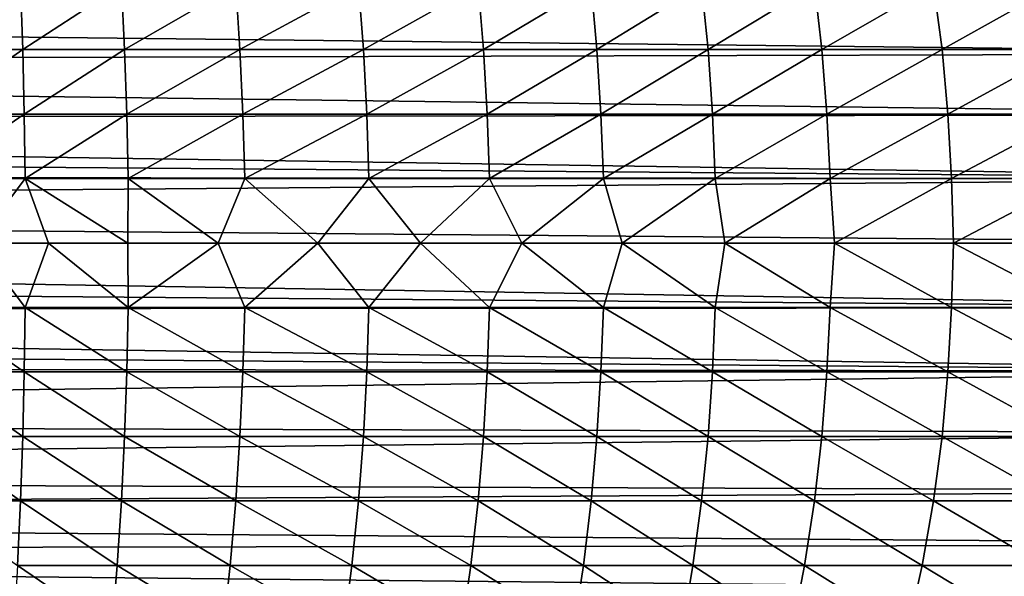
# Model space of a CAD drawing. Header units: metres. Extents: x -31 to 167, y -24 to 31.
# Tile 126 of 155: x 101 to 126, y -9 to 6. Entities that reach past the tile are written whole.
import ezdxf

# ---------------------------------------------------------------- set-up
doc = ezdxf.new("R2010")
doc.units = ezdxf.units.M
doc.layers.add('solid_12_381_042_XXX', color=7, linetype='CONTINUOUS')

msp = doc.modelspace()

# ---------------------------------------------------------------- linework, layer by layer
at = {"layer": 'solid_12_381_042_XXX'}
for points in [[(98.442047, 5.000669, 116.238922), (100.812225, 6.666947, 116.181252), (98.400246, 6.666947, 116.187653)], [(98.442047, 5.000669, 116.238922), (100.869606, 5.000669, 116.232391), (100.812225, 6.666947, 116.181252)], [(100.869606, 5.000669, 116.232391), (103.420166, 6.666947, 116.169617), (100.812225, 6.666947, 116.181252)], [(100.869606, 5.000669, 116.232391), (103.500908, 5.000669, 116.220535), (103.420166, 6.666947, 116.169617)], [(103.500908, 5.000669, 116.220535), (106.377388, 6.666947, 116.152077), (103.420166, 6.666947, 116.169617)], [(103.500908, 5.000669, 116.220535), (106.486214, 5.000669, 116.202713), (106.377388, 6.666947, 116.152077)], [(106.486214, 5.000669, 116.202713), (109.550179, 6.666947, 116.130157), (106.377388, 6.666947, 116.152077)], [(106.486214, 5.000669, 116.202713), (109.678787, 5.000669, 116.180565), (109.550179, 6.666947, 116.130157)], [(109.678787, 5.000669, 116.180565), (112.641945, 6.666947, 116.106331), (109.550179, 6.666947, 116.130157)], [(109.678787, 5.000669, 116.180565), (112.781158, 5.000669, 116.15654), (112.641945, 6.666947, 116.106331)], [(112.781158, 5.000669, 116.15654), (115.567329, 6.666947, 116.080803), (112.641945, 6.666947, 116.106331)], [(112.781158, 5.000669, 116.15654), (115.71714, 5.000669, 116.130737), (115.567329, 6.666947, 116.080803)], [(115.71714, 5.000669, 116.130737), (118.423462, 6.666947, 116.051926), (115.567329, 6.666947, 116.080803)], [(115.71714, 5.000669, 116.130737), (118.589867, 5.000669, 116.101456), (118.423462, 6.666947, 116.051926)], [(118.589867, 5.000669, 116.101456), (121.339745, 6.666947, 116.017838), (118.423462, 6.666947, 116.051926)], [(118.589867, 5.000669, 116.101456), (121.531067, 5.000669, 116.066795), (121.339745, 6.666947, 116.017838)], [(121.531067, 5.000669, 116.066795), (124.419159, 6.666947, 115.977112), (121.339745, 6.666947, 116.017838)], [(121.531067, 5.000669, 116.066795), (124.63945, 5.000669, 116.025383), (124.419159, 6.666947, 115.977112)], [(124.63945, 5.000669, 116.025383), (127.609612, 6.666947, 115.930092), (124.419159, 6.666947, 115.977112)], [(124.63945, 5.000669, 116.025383), (127.851974, 5.000669, 115.977661), (127.609612, 6.666947, 115.930092)], [(36.18565, 6.05273, 97.187523), (139.106308, 6.404825, 97.283112), (138.39119, 4.899745, 96.91835)], [(36.75058, 4.621576, 96.862976), (36.18565, 6.05273, 97.187523), (138.39119, 4.899745, 96.91835)], [(36.75058, 4.621576, 96.862976), (138.39119, 4.899745, 96.91835), (137.876968, 3.312529, 96.649773)], [(98.471176, 3.333018, 116.276817), (100.869606, 5.000669, 116.232391), (98.442047, 5.000669, 116.238922)], [(98.471176, 3.333018, 116.276817), (100.909676, 3.333018, 116.270203), (100.869606, 5.000669, 116.232391)], [(100.909676, 3.333018, 116.270203), (103.500908, 5.000669, 116.220535), (100.869606, 5.000669, 116.232391)], [(100.909676, 3.333018, 116.270203), (103.557381, 3.333018, 116.258194), (103.500908, 5.000669, 116.220535)], [(103.557381, 3.333018, 116.258194), (106.486214, 5.000669, 116.202713), (103.500908, 5.000669, 116.220535)], [(103.557381, 3.333018, 116.258194), (106.562241, 3.333018, 116.240173), (106.486214, 5.000669, 116.202713)], [(106.562241, 3.333018, 116.240173), (109.678787, 5.000669, 116.180565), (106.486214, 5.000669, 116.202713)], [(106.562241, 3.333018, 116.240173), (109.768341, 3.333018, 116.217865), (109.678787, 5.000669, 116.180565)], [(109.768341, 3.333018, 116.217865), (112.781158, 5.000669, 116.15654), (109.678787, 5.000669, 116.180565)], [(109.768341, 3.333018, 116.217865), (112.87796, 3.333018, 116.193703), (112.781158, 5.000669, 116.15654)], [(112.87796, 3.333018, 116.193703), (115.71714, 5.000669, 116.130737), (112.781158, 5.000669, 116.15654)], [(112.87796, 3.333018, 116.193703), (115.82148, 3.333018, 116.167709), (115.71714, 5.000669, 116.130737)], [(115.82148, 3.333018, 116.167709), (118.589867, 5.000669, 116.101456), (115.71714, 5.000669, 116.130737)], [(115.82148, 3.333018, 116.167709), (118.706009, 3.333018, 116.13813), (118.589867, 5.000669, 116.101456)], [(118.706009, 3.333018, 116.13813), (121.531067, 5.000669, 116.066795), (118.589867, 5.000669, 116.101456)], [(118.706009, 3.333018, 116.13813), (121.664902, 3.333018, 116.103065), (121.531067, 5.000669, 116.066795)], [(121.664902, 3.333018, 116.103065), (124.63945, 5.000669, 116.025383), (121.531067, 5.000669, 116.066795)], [(121.664902, 3.333018, 116.103065), (124.793327, 3.333018, 116.061172), (124.63945, 5.000669, 116.025383)], [(124.793327, 3.333018, 116.061172), (127.851974, 5.000669, 115.977661), (124.63945, 5.000669, 116.025383)], [(124.793327, 3.333018, 116.061172), (128.021103, 3.333018, 116.012955), (127.851974, 5.000669, 115.977661)], [(37.148029, 3.200509, 96.635056), (36.75058, 4.621576, 96.862976), (137.876968, 3.312529, 96.649773)], [(37.148029, 3.200509, 96.635056), (137.876968, 3.312529, 96.649773), (137.566803, 1.670365, 96.48613)], [(98.488876, 1.665178, 116.300308), (100.909676, 3.333018, 116.270203), (98.471176, 3.333018, 116.276817)], [(98.488876, 1.665178, 116.300308), (100.934059, 1.665178, 116.293633), (100.909676, 3.333018, 116.270203)], [(100.934059, 1.665178, 116.293633), (103.557381, 3.333018, 116.258194), (100.909676, 3.333018, 116.270203)], [(100.934059, 1.665178, 116.293633), (103.591789, 1.665178, 116.281532), (103.557381, 3.333018, 116.258194)], [(103.591789, 1.665178, 116.281532), (106.562241, 3.333018, 116.240173), (103.557381, 3.333018, 116.258194)], [(103.591789, 1.665178, 116.281532), (106.608521, 1.665178, 116.26339), (106.562241, 3.333018, 116.240173)], [(106.608521, 1.665178, 116.26339), (109.768341, 3.333018, 116.217865), (106.562241, 3.333018, 116.240173)], [(106.608521, 1.665178, 116.26339), (109.822739, 1.665178, 116.240982), (109.768341, 3.333018, 116.217865)], [(109.822739, 1.665178, 116.240982), (112.87796, 3.333018, 116.193703), (109.768341, 3.333018, 116.217865)], [(109.822739, 1.665178, 116.240982), (112.936714, 1.665178, 116.216736), (112.87796, 3.333018, 116.193703)], [(112.936714, 1.665178, 116.216736), (115.82148, 3.333018, 116.167709), (112.87796, 3.333018, 116.193703)], [(112.936714, 1.665178, 116.216736), (115.884865, 1.665178, 116.190628), (115.82148, 3.333018, 116.167709)], [(115.884865, 1.665178, 116.190628), (118.706009, 3.333018, 116.13813), (115.82148, 3.333018, 116.167709)], [(115.884865, 1.665178, 116.190628), (118.776672, 1.665178, 116.160873), (118.706009, 3.333018, 116.13813)], [(118.776672, 1.665178, 116.160873), (121.664902, 3.333018, 116.103065), (118.706009, 3.333018, 116.13813)], [(118.776672, 1.665178, 116.160873), (121.746445, 1.665178, 116.125557), (121.664902, 3.333018, 116.103065)], [(121.746445, 1.665178, 116.125557), (124.793327, 3.333018, 116.061172), (121.664902, 3.333018, 116.103065)], [(121.746445, 1.665178, 116.125557), (124.886978, 1.665178, 116.083366), (124.793327, 3.333018, 116.061172)], [(124.886978, 1.665178, 116.083366), (128.021103, 3.333018, 116.012955), (124.793327, 3.333018, 116.061172)], [(124.886978, 1.665178, 116.083366), (128.123978, 1.665178, 116.034851), (128.021103, 3.333018, 116.012955)], [(37.292912, 2.465328, 96.55143), (37.148029, 3.200509, 96.635056), (137.566803, 1.670365, 96.48613)], [(37.399559, 1.722439, 96.489632), (37.292912, 2.465328, 96.55143), (137.566803, 1.670365, 96.48613)], [(37.475029, 0.861589, 96.445824), (37.399559, 1.722439, 96.489632), (137.566803, 1.670365, 96.48613)], [(37.475029, 0.861589, 96.445824), (137.566803, 1.670365, 96.48613), (137.463043, 0, 96.431297)], [(99.681221, -0.000006, 116.305649), (100.934059, 1.665178, 116.293633), (98.488876, 1.665178, 116.300308)], [(99.681221, -0.000006, 116.305649), (101.534042, -0.000006, 116.299362), (100.934059, 1.665178, 116.293633)], [(103.588272, -0.000006, 116.289597), (103.591789, 1.665178, 116.281532), (100.934059, 1.665178, 116.293633)], [(101.534042, -0.000006, 116.299362), (103.588272, -0.000006, 116.289597), (100.934059, 1.665178, 116.293633)], [(103.588272, -0.000006, 116.289597), (105.926704, -0.000006, 116.275841), (103.591789, 1.665178, 116.281532)], [(105.926704, -0.000006, 116.275841), (106.608521, 1.665178, 116.26339), (103.591789, 1.665178, 116.281532)], [(105.926704, -0.000006, 116.275841), (108.501099, -0.000006, 116.258553), (106.608521, 1.665178, 116.26339)], [(108.501099, -0.000006, 116.258553), (109.822739, 1.665178, 116.240982), (106.608521, 1.665178, 116.26339)], [(108.501099, -0.000006, 116.258553), (111.151512, -0.000006, 116.239021), (109.822739, 1.665178, 116.240982)], [(111.151512, -0.000006, 116.239021), (112.936714, 1.665178, 116.216736), (109.822739, 1.665178, 116.240982)], [(111.151512, -0.000006, 116.239021), (113.772873, -0.000006, 116.217751), (112.936714, 1.665178, 116.216736)], [(113.772873, -0.000006, 116.217751), (115.884865, 1.665178, 116.190628), (112.936714, 1.665178, 116.216736)], [(113.772873, -0.000006, 116.217751), (116.365044, -0.000006, 116.194046), (115.884865, 1.665178, 116.190628)], [(116.365044, -0.000006, 116.194046), (118.776672, 1.665178, 116.160873), (115.884865, 1.665178, 116.190628)], [(116.365044, -0.000006, 116.194046), (119.021767, -0.000006, 116.166191), (118.776672, 1.665178, 116.160873)], [(119.021767, -0.000006, 116.166191), (121.746445, 1.665178, 116.125557), (118.776672, 1.665178, 116.160873)], [(119.021767, -0.000006, 116.166191), (121.86039, -0.000006, 116.132156), (121.746445, 1.665178, 116.125557)], [(121.86039, -0.000006, 116.132156), (124.886978, 1.665178, 116.083366), (121.746445, 1.665178, 116.125557)], [(121.86039, -0.000006, 116.132156), (124.937798, -0.000006, 116.090698), (124.886978, 1.665178, 116.083366)], [(124.937798, -0.000006, 116.090698), (128.123978, 1.665178, 116.034851), (124.886978, 1.665178, 116.083366)], [(124.937798, -0.000006, 116.090698), (128.166687, -0.000006, 116.042221), (128.123978, 1.665178, 116.034851)], [(37.49995, 0, 96.431297), (37.475029, 0.861589, 96.445824), (137.463043, 0, 96.431297)], [(37.475021, -0.861862, 96.445831), (37.49995, 0, 96.431297), (137.56694, -1.671417, 96.486198)], [(137.56694, -1.671417, 96.486198), (37.49995, 0, 96.431297), (137.463043, 0, 96.431297)], [(98.488876, -1.665183, 116.300308), (100.934059, -1.665183, 116.293633), (99.681221, -0.000006, 116.305649)], [(100.934059, -1.665183, 116.293633), (101.534042, -0.000006, 116.299362), (99.681221, -0.000006, 116.305649)], [(100.934059, -1.665183, 116.293633), (103.591789, -1.665183, 116.281525), (101.534042, -0.000006, 116.299362)], [(103.591789, -1.665183, 116.281525), (103.588272, -0.000006, 116.289597), (101.534042, -0.000006, 116.299362)], [(103.591789, -1.665183, 116.281525), (105.926704, -0.000006, 116.275841), (103.588272, -0.000006, 116.289597)], [(103.591789, -1.665183, 116.281525), (106.608521, -1.665183, 116.26339), (105.926704, -0.000006, 116.275841)], [(106.608521, -1.665183, 116.26339), (108.501099, -0.000006, 116.258553), (105.926704, -0.000006, 116.275841)], [(106.608521, -1.665183, 116.26339), (109.822739, -1.665183, 116.240982), (108.501099, -0.000006, 116.258553)], [(109.822739, -1.665183, 116.240982), (111.151512, -0.000006, 116.239021), (108.501099, -0.000006, 116.258553)], [(109.822739, -1.665183, 116.240982), (112.936714, -1.665183, 116.216736), (111.151512, -0.000006, 116.239021)], [(112.936714, -1.665183, 116.216736), (113.772873, -0.000006, 116.217751), (111.151512, -0.000006, 116.239021)], [(112.936714, -1.665183, 116.216736), (115.884865, -1.665183, 116.190628), (113.772873, -0.000006, 116.217751)], [(115.884865, -1.665183, 116.190628), (116.365044, -0.000006, 116.194046), (113.772873, -0.000006, 116.217751)], [(115.884865, -1.665183, 116.190628), (118.776672, -1.665183, 116.160873), (116.365044, -0.000006, 116.194046)], [(118.776672, -1.665183, 116.160873), (119.021767, -0.000006, 116.166191), (116.365044, -0.000006, 116.194046)], [(118.776672, -1.665183, 116.160873), (121.746445, -1.665183, 116.125557), (119.021767, -0.000006, 116.166191)], [(121.746445, -1.665183, 116.125557), (121.86039, -0.000006, 116.132156), (119.021767, -0.000006, 116.166191)], [(121.746445, -1.665183, 116.125557), (124.886978, -1.665183, 116.083366), (121.86039, -0.000006, 116.132156)], [(124.886978, -1.665183, 116.083366), (124.937798, -0.000006, 116.090698), (121.86039, -0.000006, 116.132156)], [(124.886978, -1.665183, 116.083366), (128.123978, -1.665183, 116.034851), (124.937798, -0.000006, 116.090698)], [(128.123978, -1.665183, 116.034851), (128.166687, -0.000006, 116.042221), (124.937798, -0.000006, 116.090698)], [(37.399574, -1.722441, 96.489632), (37.475021, -0.861862, 96.445831), (137.56694, -1.671417, 96.486198)], [(37.292881, -2.465245, 96.551422), (37.399574, -1.722441, 96.489632), (137.877472, -3.314482, 96.65004)], [(37.399574, -1.722441, 96.489632), (137.56694, -1.671417, 96.486198), (137.877472, -3.314482, 96.65004)], [(98.471176, -3.333016, 116.276817), (100.909676, -3.333016, 116.270203), (98.488876, -1.665183, 116.300308)], [(100.909676, -3.333016, 116.270203), (100.934059, -1.665183, 116.293633), (98.488876, -1.665183, 116.300308)], [(100.909676, -3.333016, 116.270203), (103.557381, -3.333016, 116.258194), (100.934059, -1.665183, 116.293633)], [(103.557381, -3.333016, 116.258194), (103.591789, -1.665183, 116.281525), (100.934059, -1.665183, 116.293633)], [(103.557381, -3.333016, 116.258194), (106.562241, -3.333016, 116.240173), (103.591789, -1.665183, 116.281525)], [(106.562241, -3.333016, 116.240173), (106.608521, -1.665183, 116.26339), (103.591789, -1.665183, 116.281525)], [(106.562241, -3.333016, 116.240173), (109.768341, -3.333016, 116.217865), (106.608521, -1.665183, 116.26339)], [(109.768341, -3.333016, 116.217865), (109.822739, -1.665183, 116.240982), (106.608521, -1.665183, 116.26339)], [(109.768341, -3.333016, 116.217865), (112.87796, -3.333016, 116.193703), (109.822739, -1.665183, 116.240982)], [(112.87796, -3.333016, 116.193703), (112.936714, -1.665183, 116.216736), (109.822739, -1.665183, 116.240982)], [(112.87796, -3.333016, 116.193703), (115.821472, -3.333016, 116.167709), (112.936714, -1.665183, 116.216736)], [(115.821472, -3.333016, 116.167709), (115.884865, -1.665183, 116.190628), (112.936714, -1.665183, 116.216736)], [(115.821472, -3.333016, 116.167709), (118.706009, -3.333016, 116.13813), (115.884865, -1.665183, 116.190628)], [(118.706009, -3.333016, 116.13813), (118.776672, -1.665183, 116.160873), (115.884865, -1.665183, 116.190628)], [(118.706009, -3.333016, 116.13813), (121.664902, -3.333016, 116.103065), (118.776672, -1.665183, 116.160873)], [(121.664902, -3.333016, 116.103065), (121.746445, -1.665183, 116.125557), (118.776672, -1.665183, 116.160873)], [(121.664902, -3.333016, 116.103065), (124.793327, -3.333016, 116.061172), (121.746445, -1.665183, 116.125557)], [(124.793327, -3.333016, 116.061172), (124.886978, -1.665183, 116.083366), (121.746445, -1.665183, 116.125557)], [(124.793327, -3.333016, 116.061172), (128.021103, -3.333016, 116.012955), (124.886978, -1.665183, 116.083366)], [(128.021103, -3.333016, 116.012955), (128.123978, -1.665183, 116.034851), (124.886978, -1.665183, 116.083366)], [(37.148018, -3.200506, 96.635056), (37.292881, -2.465245, 96.551422), (137.877472, -3.314482, 96.65004)], [(36.750622, -4.621458, 96.862953), (37.148018, -3.200506, 96.635056), (137.877472, -3.314482, 96.65004)], [(36.750622, -4.621458, 96.862953), (137.877472, -3.314482, 96.65004), (138.392242, -4.902415, 96.9189)], [(98.442055, -5.000659, 116.238922), (100.869614, -5.000659, 116.232391), (98.471176, -3.333016, 116.276817)], [(100.869614, -5.000659, 116.232391), (100.909676, -3.333016, 116.270203), (98.471176, -3.333016, 116.276817)], [(100.869614, -5.000659, 116.232391), (103.500916, -5.000659, 116.220535), (100.909676, -3.333016, 116.270203)], [(103.500916, -5.000659, 116.220535), (103.557381, -3.333016, 116.258194), (100.909676, -3.333016, 116.270203)], [(103.500916, -5.000659, 116.220535), (106.486229, -5.000659, 116.202713), (103.557381, -3.333016, 116.258194)], [(106.486229, -5.000659, 116.202713), (106.562241, -3.333016, 116.240173), (103.557381, -3.333016, 116.258194)], [(106.486229, -5.000659, 116.202713), (109.678802, -5.000659, 116.180565), (106.562241, -3.333016, 116.240173)], [(109.678802, -5.000659, 116.180565), (109.768341, -3.333016, 116.217865), (106.562241, -3.333016, 116.240173)], [(109.678802, -5.000659, 116.180565), (112.781174, -5.000659, 116.15654), (109.768341, -3.333016, 116.217865)], [(112.781174, -5.000659, 116.15654), (112.87796, -3.333016, 116.193703), (109.768341, -3.333016, 116.217865)], [(112.781174, -5.000659, 116.15654), (115.717155, -5.000659, 116.130737), (112.87796, -3.333016, 116.193703)], [(115.717155, -5.000659, 116.130737), (115.821472, -3.333016, 116.167709), (112.87796, -3.333016, 116.193703)], [(115.717155, -5.000659, 116.130737), (118.58989, -5.000659, 116.101456), (115.821472, -3.333016, 116.167709)], [(118.58989, -5.000659, 116.101456), (118.706009, -3.333016, 116.13813), (115.821472, -3.333016, 116.167709)], [(118.58989, -5.000659, 116.101456), (121.53109, -5.000659, 116.066795), (118.706009, -3.333016, 116.13813)], [(121.53109, -5.000659, 116.066795), (121.664902, -3.333016, 116.103065), (118.706009, -3.333016, 116.13813)], [(121.53109, -5.000659, 116.066795), (124.639481, -5.000659, 116.025383), (121.664902, -3.333016, 116.103065)], [(124.639481, -5.000659, 116.025383), (124.793327, -3.333016, 116.061172), (121.664902, -3.333016, 116.103065)], [(124.639481, -5.000659, 116.025383), (127.852005, -5.000659, 115.977661), (124.793327, -3.333016, 116.061172)], [(127.852005, -5.000659, 115.977661), (128.021103, -3.333016, 116.012955), (124.793327, -3.333016, 116.061172)], [(36.18565, -6.05273, 97.187523), (36.750622, -4.621458, 96.862953), (138.392242, -4.902415, 96.9189)], [(36.18565, -6.05273, 97.187523), (138.392242, -4.902415, 96.9189), (139.108139, -6.408076, 97.284027)], [(98.400246, -6.666931, 116.187653), (100.812218, -6.666931, 116.181252), (98.442055, -5.000659, 116.238922)], [(100.812218, -6.666931, 116.181252), (100.869614, -5.000659, 116.232391), (98.442055, -5.000659, 116.238922)], [(100.812218, -6.666931, 116.181252), (103.420158, -6.666931, 116.169617), (100.869614, -5.000659, 116.232391)], [(103.420158, -6.666931, 116.169617), (103.500916, -5.000659, 116.220535), (100.869614, -5.000659, 116.232391)], [(103.420158, -6.666931, 116.169617), (106.377373, -6.666931, 116.152077), (103.500916, -5.000659, 116.220535)], [(106.377373, -6.666931, 116.152077), (106.486229, -5.000659, 116.202713), (103.500916, -5.000659, 116.220535)], [(106.377373, -6.666931, 116.152077), (109.550163, -6.666931, 116.130157), (106.486229, -5.000659, 116.202713)], [(109.550163, -6.666931, 116.130157), (109.678802, -5.000659, 116.180565), (106.486229, -5.000659, 116.202713)], [(109.550163, -6.666931, 116.130157), (112.64193, -6.666931, 116.106331), (109.678802, -5.000659, 116.180565)], [(112.64193, -6.666931, 116.106331), (112.781174, -5.000659, 116.15654), (109.678802, -5.000659, 116.180565)], [(112.64193, -6.666931, 116.106331), (115.567314, -6.666931, 116.080803), (112.781174, -5.000659, 116.15654)], [(115.567314, -6.666931, 116.080803), (115.717155, -5.000659, 116.130737), (112.781174, -5.000659, 116.15654)], [(115.567314, -6.666931, 116.080803), (118.423439, -6.666931, 116.051926), (115.717155, -5.000659, 116.130737)], [(118.423439, -6.666931, 116.051926), (118.58989, -5.000659, 116.101456), (115.717155, -5.000659, 116.130737)], [(118.423439, -6.666931, 116.051926), (121.339729, -6.666931, 116.017838), (118.58989, -5.000659, 116.101456)], [(121.339729, -6.666931, 116.017838), (121.53109, -5.000659, 116.066795), (118.58989, -5.000659, 116.101456)], [(121.339729, -6.666931, 116.017838), (124.419136, -6.666931, 115.977112), (121.53109, -5.000659, 116.066795)], [(124.419136, -6.666931, 115.977112), (124.639481, -5.000659, 116.025383), (121.53109, -5.000659, 116.066795)], [(124.419136, -6.666931, 115.977112), (127.609589, -6.666931, 115.930092), (124.639481, -5.000659, 116.025383)], [(127.609589, -6.666931, 115.930092), (127.852005, -5.000659, 115.977661), (124.639481, -5.000659, 116.025383)], [(35.722015, -6.987936, 97.455101), (36.18565, -6.05273, 97.187523), (139.108139, -6.408076, 97.284027)], [(35.722015, -6.987936, 97.455101), (139.108139, -6.408076, 97.284027), (140.018234, -7.797938, 97.723351)], [(100.7351, -8.331049, 116.117928), (100.812218, -6.666931, 116.181252), (98.400246, -6.666931, 116.187653)], [(100.7351, -8.331049, 116.117928), (103.311882, -8.331049, 116.106598), (100.812218, -6.666931, 116.181252)], [(103.311882, -8.331049, 116.106598), (103.420158, -6.666931, 116.169617), (100.812218, -6.666931, 116.181252)], [(103.311882, -8.331049, 116.106598), (106.231209, -8.331049, 116.089432), (103.420158, -6.666931, 116.169617)], [(106.231209, -8.331049, 116.089432), (106.377373, -6.666931, 116.152077), (103.420158, -6.666931, 116.169617)], [(106.231209, -8.331049, 116.089432), (109.376633, -8.331049, 116.067833), (106.377373, -6.666931, 116.152077)], [(109.376633, -8.331049, 116.067833), (109.550163, -6.666931, 116.130157), (106.377373, -6.666931, 116.152077)], [(109.376633, -8.331049, 116.067833), (112.453728, -8.331049, 116.044273), (109.550163, -6.666931, 116.130157)], [(112.453728, -8.331049, 116.044273), (112.64193, -6.666931, 116.106331), (109.550163, -6.666931, 116.130157)], [(112.453728, -8.331049, 116.044273), (115.365181, -8.331049, 116.019089), (112.64193, -6.666931, 116.106331)], [(115.365181, -8.331049, 116.019089), (115.567314, -6.666931, 116.080803), (112.64193, -6.666931, 116.106331)], [(115.365181, -8.331049, 116.019089), (118.19957, -8.331049, 115.990753), (115.567314, -6.666931, 116.080803)], [(118.19957, -8.331049, 115.990753), (118.423439, -6.666931, 116.051926), (115.567314, -6.666931, 116.080803)], [(118.19957, -8.331049, 115.990753), (121.083191, -8.331049, 115.957428), (118.423439, -6.666931, 116.051926)], [(121.083191, -8.331049, 115.957428), (121.339729, -6.666931, 116.017838), (118.423439, -6.666931, 116.051926)], [(121.083191, -8.331049, 115.957428), (124.12326, -8.331049, 115.917625), (121.339729, -6.666931, 116.017838)], [(124.12326, -8.331049, 115.917625), (124.419136, -6.666931, 115.977112), (121.339729, -6.666931, 116.017838)], [(124.12326, -8.331049, 115.917625), (127.283463, -8.331049, 115.871544), (124.419136, -6.666931, 115.977112)], [(127.283463, -8.331049, 115.871544), (127.609589, -6.666931, 115.930092), (124.419136, -6.666931, 115.977112)], [(35.159969, -7.963207, 97.782082), (35.722015, -6.987936, 97.455101), (140.018234, -7.797938, 97.723351)], [(35.159969, -7.963207, 97.782082), (140.018234, -7.797938, 97.723351), (141.100845, -9.028365, 98.195457)], [(34.410034, -9.098486, 98.224548), (35.159969, -7.963207, 97.782082), (141.100845, -9.028365, 98.195457)], [(100.639084, -9.993509, 116.04393), (103.177498, -9.993509, 116.032951), (100.7351, -8.331049, 116.117928)], [(103.177498, -9.993509, 116.032951), (103.311882, -8.331049, 116.106598), (100.7351, -8.331049, 116.117928)], [(103.177498, -9.993509, 116.032951), (106.049492, -9.993509, 116.016258), (103.311882, -8.331049, 116.106598)], [(106.049492, -9.993509, 116.016258), (106.231209, -8.331049, 116.089432), (103.311882, -8.331049, 116.106598)], [(106.049492, -9.993509, 116.016258), (109.159599, -9.993509, 115.995064), (106.231209, -8.331049, 116.089432)], [(109.159599, -9.993509, 115.995064), (109.376633, -8.331049, 116.067833), (106.231209, -8.331049, 116.089432)], [(109.159599, -9.993509, 115.995064), (112.217682, -9.993509, 115.971832), (109.376633, -8.331049, 116.067833)], [(112.217682, -9.993509, 115.971832), (112.453728, -8.331049, 116.044273), (109.376633, -8.331049, 116.067833)], [(112.217682, -9.993509, 115.971832), (115.112244, -9.993509, 115.947083), (112.453728, -8.331049, 116.044273)], [(115.112244, -9.993509, 115.947083), (115.365181, -8.331049, 116.019089), (112.453728, -8.331049, 116.044273)], [(115.112244, -9.993509, 115.947083), (117.920456, -9.993509, 115.919395), (115.365181, -8.331049, 116.019089)], [(117.920456, -9.993509, 115.919395), (118.19957, -8.331049, 115.990753), (115.365181, -8.331049, 116.019089)], [(117.920456, -9.993509, 115.919395), (120.764717, -9.993509, 115.886986), (118.19957, -8.331049, 115.990753)], [(120.764717, -9.993509, 115.886986), (121.083191, -8.331049, 115.957428), (118.19957, -8.331049, 115.990753)], [(120.764717, -9.993509, 115.886986), (123.755501, -9.993509, 115.848328), (121.083191, -8.331049, 115.957428)], [(123.755501, -9.993509, 115.848328), (124.12326, -8.331049, 115.917625), (121.083191, -8.331049, 115.957428)], [(123.755501, -9.993509, 115.848328), (126.876801, -9.993509, 115.803413), (124.12326, -8.331049, 115.917625)], [(126.876801, -9.993509, 115.803413), (127.283463, -8.331049, 115.871544), (124.12326, -8.331049, 115.917625)]]:
    msp.add_3dface(points, dxfattribs=at)

doc.saveas('drawing.dxf')
